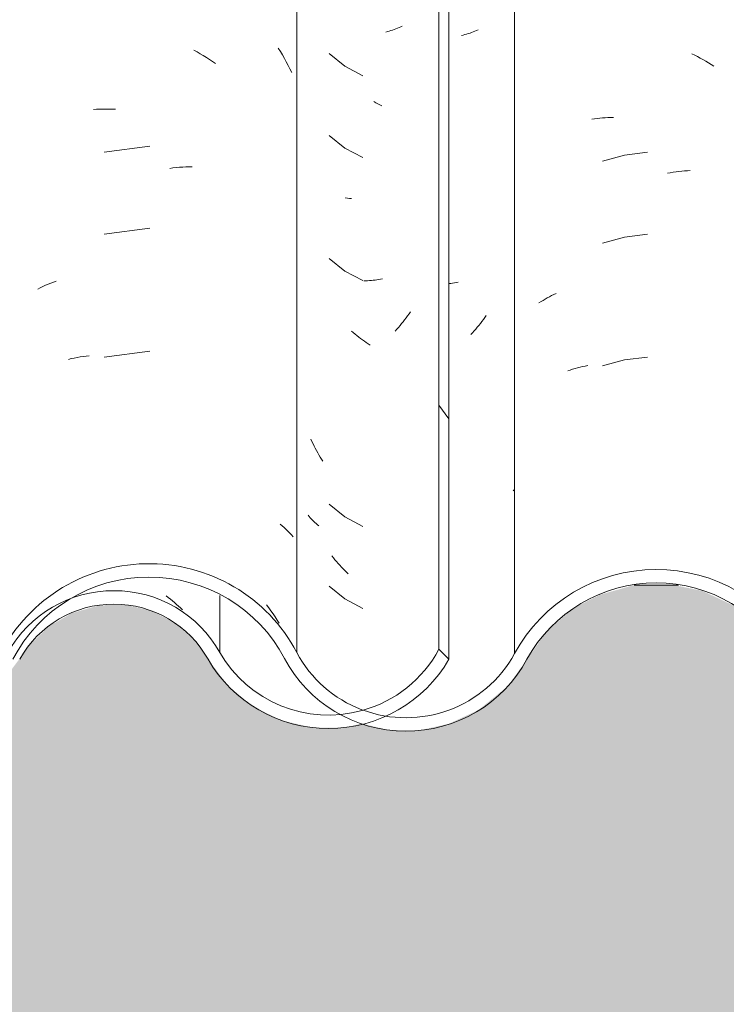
# Model space of a CAD drawing. Header units: metres. Extents: x -27.3 to 21, y -0.3 to 10.3.
# Tile 131 of 237: x 12.154 to 12.414, y 2.65 to 3.012. Entities that reach past the tile are written whole.
import ezdxf

# ---------------------------------------------------------------- set-up
doc = ezdxf.new("R2010")
doc.units = ezdxf.units.M
for name, color, linetype, lineweight in [('A-DETL-GENF', 7, 'Continuous', 5), ('A-GLAZ-CWMG', 7, 'Continuous', 5), ('A-WALL', 7, 'Continuous', 5)]:
    doc.layers.add(name, color=color, linetype=linetype, lineweight=lineweight)

# ---------------------------------------------------------------- blocks, each defined once
blk = doc.blocks.new('FP_83-FACHADA 03')
at = {"layer": 'A-GLAZ-CWMG', "color": 9, "true_color": 0xc0c0c0}
for p, q in [((17.41594, 2.8002), (17.41671, 2.79962)), ((17.41671, 2.79962), (17.41748, 2.79901)), ((17.41748, 2.79901), (17.41824, 2.7984)), ((17.41824, 2.7984), (17.41899, 2.79777)), ((17.41899, 2.79777), (17.41973, 2.79712)), ((17.41973, 2.79712), (17.42046, 2.79646)), ((17.42046, 2.79646), (17.42119, 2.79579)), ((17.42119, 2.79579), (17.4219, 2.7951))]:
    blk.add_line(p, q, dxfattribs=at)
blk = doc.blocks.new('FP_84-FACHADA 03')
at = {"layer": 'A-GLAZ-CWMG', "color": 9, "true_color": 0xc0c0c0}
for p, q in [((17.50271, 3.00983), (17.50214, 3.00956)), ((17.49728, 3.00778), (17.49663, 3.00761)), ((17.49791, 3.00796), (17.49728, 3.00778)), ((17.49854, 3.00816), (17.49791, 3.00796)), ((17.49916, 3.00836), (17.49854, 3.00816)), ((17.49977, 3.00858), (17.49916, 3.00836)), ((17.50038, 3.00881), (17.49977, 3.00858)), ((17.50098, 3.00905), (17.50038, 3.00881)), ((17.50156, 3.0093), (17.50098, 3.00905)), ((17.50214, 3.00956), (17.50156, 3.0093)), ((17.48251, 2.94651), (17.48176, 2.9466)), ((17.48325, 2.94642), (17.48251, 2.94651)), ((17.48398, 2.94635), (17.48325, 2.94642)), ((17.48923, 2.9161), (17.48852, 2.91607)), ((17.48993, 2.91614), (17.48923, 2.9161)), ((17.49064, 2.91619), (17.48993, 2.91614)), ((17.49133, 2.91625), (17.49064, 2.91619)), ((17.49203, 2.91633), (17.49133, 2.91625)), ((17.49271, 2.91642), (17.49203, 2.91633)), ((17.4934, 2.91652), (17.49271, 2.91642)), ((17.49407, 2.91663), (17.4934, 2.91652)), ((17.49474, 2.91675), (17.49407, 2.91663)), ((17.4954, 2.91689), (17.49474, 2.91675)), ((17.50569, 2.90477), (17.50517, 2.90401)), ((17.503, 2.90109), (17.50244, 2.90038)), ((17.50356, 2.90181), (17.503, 2.90109)), ((17.50411, 2.90253), (17.50356, 2.90181)), ((17.50464, 2.90327), (17.50411, 2.90253)), ((17.50517, 2.90401), (17.50464, 2.90327)), ((17.50069, 2.89833), (17.50009, 2.89766)), ((17.50128, 2.899), (17.50069, 2.89833)), ((17.50186, 2.89969), (17.50128, 2.899)), ((17.50244, 2.90038), (17.50186, 2.89969))]:
    blk.add_line(p, q, dxfattribs=at)
blk = doc.blocks.new('Rectangular Mullion - Telha Fibrocimento - Ondulada-V71-FACHADA 03')
at = {"layer": 'A-GLAZ-CWMG', "true_color": 0xc0c0c0}
h = blk.add_hatch(dxfattribs=at)
h.set_pattern_fill('FP_9', color=9, style=0, pattern_type=2)
h.set_pattern_definition([(315.081, (25.783, -5.581), (0.2861737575, -0.270297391), [0.01667, -0.28643, 0.01667, -1.903]), (315.081, (25.783, -5.581), (0.2861737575, -0.270297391), [-0.31978, -0.28643, 0.01667, -0.58954, -1.01]), (315.081, (25.783, -5.581), (0.2861737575, -0.270297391), [-1.212, 0.01667, -0.28643, 0.01667, -0.69057]), (315.081, (25.783, -5.581), (0.2861737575, -0.270297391), [-1.532, -0.1854, 0.01667, -0.4885]), (126.286, (25.89, -5.681), (-0.205045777, 0.24913451), [0.00997, -0.17136, 0.00997, -1.138]), (126.286, (25.89, -5.681), (-0.205045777, 0.24913451), [-0.19131, -0.17136, 0.00997, -0.35269, -0.60444]), (126.286, (25.89, -5.681), (-0.205045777, 0.24913451), [-0.72533, 0.00997, -0.17136, 0.00997, -0.41314]), (126.286, (25.89, -5.681), (-0.205045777, 0.24913451), [-0.91664, -0.11092, 0.00997, -0.29225]), (147.695, (25.926, -5.686), (-0.081132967, 0.021153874), [0.00698, -0.11998, 0.00698, -0.79715]), (147.695, (25.926, -5.686), (-0.081132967, 0.021153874), [-0.13395, -0.11998, 0.00698, -0.24695, -0.42323]), (147.695, (25.926, -5.686), (-0.081132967, 0.021153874), [-0.50787, 0.00698, -0.11998, 0.00698, -0.28928]), (147.695, (25.926, -5.686), (-0.081132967, 0.021153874), [-0.64182, -0.07766, 0.00698, -0.20463])])
h.paths.add_polyline_path([(17.51982, 2.77693), (17.51982, 4.13218), (17.51614, 4.13584), (17.51614, 2.78059)])
h = blk.add_hatch(dxfattribs=at)
h.set_pattern_fill('FP_6', color=9, style=0, pattern_type=2)
h.set_pattern_definition([(0, (32.697, 1.318), (0.4064, 0.10048), [0.01676, -0.28804, 0.01676, -0.28804, -1.626]), (0, (32.697, 1.318), (0.4064, 0.10048), [-0.6096, 0.01676, -0.59284, 0.01676, -0.28804, -0.7112]), (0, (32.697, 1.318), (0.4064, 0.10048), [-1.524, 0.01676, -0.18644, 0.01676, -0.49124]), (120.277, (32.85, 1.369), (-0.2911939, 0.2978186), [0.01663, -0.28565, 0.01663, -1.898]), (120.277, (32.85, 1.369), (-0.2911939, 0.2978186), [-0.3189, -0.28565, 0.01663, -0.58792, -1.008]), (120.277, (32.85, 1.369), (-0.2911939, 0.2978186), [-1.209, 0.01663, -0.28565, 0.01663, -0.68868]), (120.277, (32.85, 1.369), (-0.2911939, 0.2978186), [-1.528, -0.18489, 0.01663, -0.48717]), (239.723, (32.9, 1.569), (-0.11521126, -0.39830183), [0.01663, -0.28565, 0.01663, -1.898]), (239.723, (32.9, 1.569), (-0.11521126, -0.39830183), [-0.3189, -0.28565, 0.01663, -0.58792, -1.008]), (239.723, (32.9, 1.569), (-0.11521126, -0.39830183), [-1.209, 0.01663, -0.28565, 0.01663, -0.68868]), (239.723, (32.9, 1.569), (-0.11521126, -0.39830183), [-1.528, -0.18489, 0.01663, -0.48717])])
h.paths.add_polyline_path([(16.93305, 2.75375), (16.93383, 2.75576), (16.93902, 2.75473), (16.93483, 2.75404)])
h.paths.add_polyline_path([(16.72745, 2.7675), (16.72821, 2.76815), (16.72709, 2.76918), (16.72731, 2.76817)])
h.paths.add_polyline_path([(16.61884, 2.76684), (16.61884, 2.76765), (16.61904, 2.76747)])
h.paths.add_polyline_path([(16.75576, 2.7494), (16.76807, 2.74958), (16.77997, 2.75269), (16.79197, 2.75963), (16.79263, 2.76023), (16.79077, 2.76393), (16.79983, 2.76678), (16.79549, 2.7682), (16.79983, 2.7726), (16.803, 2.77696), (16.80665, 2.77698), (16.81604, 2.78967), (16.82439, 2.79709), (16.83847, 2.80393), (16.84962, 2.8067), (16.86324, 2.80674), (16.87753, 2.80298), (16.88925, 2.79664), (16.89872, 2.78833), (16.91329, 2.76733), (16.92301, 2.75901), (16.93497, 2.75328), (16.94538, 2.75085), (16.95694, 2.75081), (16.96872, 2.75364), (16.97947, 2.75917), (16.9892, 2.76797), (17.00293, 2.78734), (17.01436, 2.79661), (17.02586, 2.80202), (17.03745, 2.80461), (17.05116, 2.80421), (17.06406, 2.80055), (17.07342, 2.79576), (17.08314, 2.78739), (17.09818, 2.7667), (17.10744, 2.75902), (17.11892, 2.7536), (17.12944, 2.75119), (17.1409, 2.75118), (17.15314, 2.75427), (17.16426, 2.76031), (17.16707, 2.76336), (17.15996, 2.7586), (17.14905, 2.75427), (17.14834, 2.75676), (17.14419, 2.75365), (17.13591, 2.75262), (17.1216, 2.75476), (17.11801, 2.75617), (17.11892, 2.75866), (17.11821, 2.75902), (17.11237, 2.76203), (17.11048, 2.75922), (17.09872, 2.7684), (17.09128, 2.77738), (17.09493, 2.77941), (17.08678, 2.79078), (17.07613, 2.79992), (17.06198, 2.80668), (17.04946, 2.80955), (17.03578, 2.8095), (17.0221, 2.80614), (17.00961, 2.79967), (16.9986, 2.78985), (16.98471, 2.77022), (16.97651, 2.76315), (16.96648, 2.75814), (16.95626, 2.75571), (16.94258, 2.75576), (16.94003, 2.75489), (16.93923, 2.75728), (16.93305, 2.7593), (16.9236, 2.76482), (16.91708, 2.77055), (16.90235, 2.79173), (16.88909, 2.80257), (16.87651, 2.80865), (16.86279, 2.81176), (16.84768, 2.81143), (16.83311, 2.80743), (16.81887, 2.79899), (16.80807, 2.78808), (16.79848, 2.77351), (16.79451, 2.7682), (16.78602, 2.76122), (16.77598, 2.75642), (16.76553, 2.75377), (16.7669, 2.75151), (16.75876, 2.75152), (16.74682, 2.75449), (16.7365, 2.75975), (16.72745, 2.7675), (16.72489, 2.77185), (16.72119, 2.77748), (16.72049, 2.77712), (16.71932, 2.77874), (16.71993, 2.77941), (16.71095, 2.79064), (16.71062, 2.78947), (16.70342, 2.79561), (16.69208, 2.80136), (16.67969, 2.80431), (16.67969, 2.80599), (16.67138, 2.80707), (16.65688, 2.80519), (16.6536, 2.80384), (16.65456, 2.80129), (16.64354, 2.79564), (16.64324, 2.79956), (16.6414, 2.79817), (16.64324, 2.79549), (16.63381, 2.78737), (16.63149, 2.79053), (16.62283, 2.77941), (16.62773, 2.7824), (16.62625, 2.77693), (16.62246, 2.77895), (16.61532, 2.77031), (16.60573, 2.76336), (16.5947, 2.75901), (16.58291, 2.75752), (16.56994, 2.75948), (16.55976, 2.7636), (16.55022, 2.77065), (16.53539, 2.78852), (16.54193, 2.77941), (16.53861, 2.77699), (16.54816, 2.76595), (16.55774, 2.75902), (16.55937, 2.76203), (16.56519, 2.75901), (16.56592, 2.75866), (16.56519, 2.7561), (16.57112, 2.75408), (16.58301, 2.75261), (16.59202, 2.75427), (16.59534, 2.75676), (16.59605, 2.75427), (16.60826, 2.75912), (16.61884, 2.76684), (16.63528, 2.78721), (16.64361, 2.79404), (16.65612, 2.79966), (16.66694, 2.80187), (16.68032, 2.80116), (16.68983, 2.79874), (16.70046, 2.79318), (16.70949, 2.78531), (16.72444, 2.76482), (16.73399, 2.75706), (16.74605, 2.75162), (16.75425, 2.74974)])
h.paths.add_polyline_path([(17.22438, 2.80707), (17.22157, 2.80429), (17.22788, 2.80431), (17.2244, 2.80706)])
h.paths.add_polyline_path([(17.3199, 2.75151), (17.31764, 2.75416), (17.31829, 2.75416), (17.32909, 2.75644), (17.33372, 2.75892), (17.32324, 2.75642), (17.31176, 2.75659), (17.30013, 2.75986), (17.29118, 2.76482), (17.28421, 2.77075), (17.26956, 2.79087), (17.25928, 2.79967), (17.24508, 2.8064), (17.23269, 2.80921), (17.21938, 2.80919), (17.20439, 2.80519), (17.19344, 2.79958), (17.18148, 2.78853), (17.17379, 2.77693), (17.17583, 2.77875), (17.17925, 2.77693), (17.18073, 2.7824), (17.17583, 2.77941), (17.18495, 2.79053), (17.18681, 2.78737), (17.19624, 2.79549), (17.1944, 2.79817), (17.19637, 2.79958), (17.19661, 2.79568), (17.20756, 2.80129), (17.2066, 2.80384), (17.21096, 2.80533), (17.22559, 2.80691), (17.2329, 2.80596), (17.23309, 2.80421), (17.24688, 2.80045), (17.25642, 2.79561), (17.26362, 2.78947), (17.26419, 2.79064), (17.27289, 2.77936), (17.27232, 2.77874), (17.27393, 2.77735), (17.27443, 2.77712), (17.28045, 2.7675), (17.29116, 2.75891), (17.30198, 2.75388), (17.31246, 2.75152), (17.31829, 2.75151)])
h.paths.add_polyline_path([(16.41357, 2.75171), (16.42678, 2.75343), (16.4391, 2.75847), (16.44968, 2.76648), (16.46548, 2.7861), (16.47522, 2.79309), (16.48641, 2.79745), (16.49835, 2.79892), (16.51106, 2.7971), (16.52313, 2.79178), (16.53014, 2.78739), (16.5195, 2.79623), (16.50874, 2.80167), (16.49773, 2.80384), (16.48442, 2.80202), (16.47037, 2.79572), (16.46002, 2.78734), (16.4456, 2.76944), (16.43558, 2.76226), (16.41974, 2.75571), (16.41357, 2.75312)])
h.paths.add_polyline_path([(17.48152, 2.75178), (17.48783, 2.75331), (17.48605, 2.75375), (17.4803, 2.75676), (17.46962, 2.75689), (17.45804, 2.76006), (17.4492, 2.76482), (17.44209, 2.77073), (17.428, 2.78915), (17.42155, 2.79465), (17.41219, 2.7994), (17.40139, 2.80184), (17.38941, 2.80135), (17.38123, 2.79911), (17.37739, 2.79709), (17.36637, 2.7868), (17.35961, 2.77693), (17.35597, 2.77693), (17.35148, 2.77075), (17.34825, 2.768), (17.35262, 2.76659), (17.34331, 2.76379), (17.34563, 2.76023), (17.34462, 2.75892), (17.34789, 2.76122), (17.35573, 2.7682), (17.36754, 2.78446), (17.37461, 2.79052), (17.38293, 2.79475), (17.39203, 2.79693), (17.40197, 2.79679), (17.41219, 2.79388), (17.4188, 2.79052), (17.42588, 2.78446), (17.43836, 2.76744), (17.44907, 2.75901), (17.46018, 2.75401), (17.4708, 2.75178), (17.47821, 2.75178)])
h.paths.add_polyline_path([(17.48605, 2.75375), (17.49202, 2.75473), (17.48683, 2.75576)])
h.paths.add_polyline_path([(17.49309, 2.75451), (17.5037, 2.75983), (17.51278, 2.76744), (17.51982, 2.77693), (17.51614, 2.78059), (17.50926, 2.77111), (17.50184, 2.76456), (17.49223, 2.75948), (17.48787, 2.75836), (17.49263, 2.75719), (17.49287, 2.75576)])
h.paths.add_polyline_path([(16.58741, 2.75501), (16.58734, 2.7561), (16.58937, 2.75609), (16.5879, 2.75528)])
h.paths.add_polyline_path([(17.14041, 2.75501), (17.1427, 2.75667), (17.14027, 2.75609)])
h.paths.add_polyline_path([(17.17184, 2.76684), (17.17184, 2.76765), (17.16859, 2.77004)])
h.paths.add_polyline_path([(17.28045, 2.7675), (17.28045, 2.76885), (17.28121, 2.76815)])
h.paths.add_polyline_path([(16.66857, 2.80429), (16.67138, 2.80707), (16.67489, 2.8043), (16.67138, 2.80429)])
at = {"layer": 'A-GLAZ-CWMG'}
for p, q in [((17.51614, 2.78059), (17.51614, 4.13584)), ((17.51982, 2.77693), (17.51982, 4.13218)), ((17.43564, 2.77941), (17.43564, 2.80033)), ((17.51982, 2.77693), (17.51614, 2.78059))]:
    blk.add_line(p, q, dxfattribs=at)
for centre, major_axis, start_param, end_param in [((17.39671, 2.75818), (0.04446, 0), 0.503915, 2.637678), ((17.39671, 2.75818), (0.03946, 0), 0.501216, 2.640377), ((17.47557, 2.80174), (0.04586, 0), 3.656214, 4.984891), ((17.47557, 2.80174), (0.04586, 0), 4.985892, 5.798286), ((17.47557, 2.80174), (0.05086, 0), 3.657256, 5.767522)]:
    blk.add_ellipse(centre, major_axis=major_axis, ratio=0.988936, start_param=start_param, end_param=end_param, dxfattribs=at)
for name in ['FP_84-FACHADA 03', 'FP_83-FACHADA 03']:
    blk.add_blockref(name, (0, 0), dxfattribs=at)
blk = doc.blocks.new('FP_91-FACHADA 03')
at = {"layer": 'A-GLAZ-CWMG', "color": 9, "true_color": 0xc0c0c0}
for p, q in [((17.42611, 3.00095), (17.42727, 3.00031)), ((17.42727, 3.00031), (17.42843, 2.99965)), ((17.42843, 2.99965), (17.42957, 2.99897)), ((17.42957, 2.99897), (17.43071, 2.99827)), ((17.45714, 3.00167), (17.4579, 3.00044)), ((17.4579, 3.00044), (17.45865, 2.99919)), ((17.45865, 2.99919), (17.45937, 2.99792)), ((17.43071, 2.99827), (17.43185, 2.99754)), ((17.43185, 2.99754), (17.43297, 2.99679)), ((17.43297, 2.99679), (17.43408, 2.99602)), ((17.45937, 2.99792), (17.46008, 2.99664)), ((17.46008, 2.99664), (17.46076, 2.99535)), ((17.46076, 2.99535), (17.46143, 2.99405)), ((17.46143, 2.99405), (17.46208, 2.99273)), ((17.38916, 2.97915), (17.39031, 2.97923)), ((17.39031, 2.97923), (17.39146, 2.97928)), ((17.39146, 2.97928), (17.39262, 2.97931)), ((17.39262, 2.97931), (17.39378, 2.97932)), ((17.39378, 2.97932), (17.39496, 2.97931)), ((17.39496, 2.97931), (17.39613, 2.97928)), ((17.39613, 2.97928), (17.39732, 2.97922)), ((17.40988, 2.96564), (17.39315, 2.96344)), ((17.41722, 2.9575), (17.41842, 2.95764)), ((17.41842, 2.95764), (17.41961, 2.95777)), ((17.41961, 2.95777), (17.4208, 2.95787)), ((17.4208, 2.95787), (17.42199, 2.95795)), ((17.42199, 2.95795), (17.42317, 2.95801)), ((17.42317, 2.95801), (17.42435, 2.95804)), ((17.42435, 2.95804), (17.42552, 2.95805)), ((17.40988, 2.9355), (17.39315, 2.9333)), ((17.37348, 2.91529), (17.37446, 2.91567)), ((17.37446, 2.91567), (17.37546, 2.91603)), ((17.36875, 2.9131), (17.36967, 2.91357)), ((17.36967, 2.91357), (17.3706, 2.91403)), ((17.3706, 2.91403), (17.37154, 2.91447)), ((17.37154, 2.91447), (17.3725, 2.91489)), ((17.3725, 2.91489), (17.37348, 2.91529)), ((17.40988, 2.89029), (17.39315, 2.88808)), ((17.37998, 2.88724), (17.38105, 2.8875)), ((17.38105, 2.8875), (17.38213, 2.88773)), ((17.38213, 2.88773), (17.38321, 2.88795)), ((17.38321, 2.88795), (17.38431, 2.88814)), ((17.38431, 2.88814), (17.38542, 2.88831)), ((17.38542, 2.88831), (17.38654, 2.88846)), ((17.38654, 2.88846), (17.38766, 2.88859)), ((17.45776, 2.82666), (17.45851, 2.82602)), ((17.45851, 2.82602), (17.45924, 2.82538)), ((17.45924, 2.82538), (17.45995, 2.82472)), ((17.45995, 2.82472), (17.46064, 2.82404)), ((17.46064, 2.82404), (17.46131, 2.82336)), ((17.46131, 2.82336), (17.46196, 2.82266)), ((17.46196, 2.82266), (17.46259, 2.82195)), ((17.45282, 2.79693), (17.45363, 2.79585)), ((17.45363, 2.79585), (17.45442, 2.79474)), ((17.45442, 2.79474), (17.4552, 2.79363)), ((17.4552, 2.79363), (17.45596, 2.7925)), ((17.45596, 2.7925), (17.45671, 2.79135)), ((17.45671, 2.79135), (17.45744, 2.79019))]:
    blk.add_line(p, q, dxfattribs=at)
blk = doc.blocks.new('FP_92-FACHADA 03')
at = {"layer": 'A-GLAZ-CWMG', "color": 9, "true_color": 0xc0c0c0}
for p, q in [((17.52507, 3.0065), (17.52443, 3.00633)), ((17.52571, 3.00667), (17.52507, 3.0065)), ((17.52635, 3.00686), (17.52571, 3.00667)), ((17.52697, 3.00706), (17.52635, 3.00686)), ((17.52759, 3.00727), (17.52697, 3.00706)), ((17.52819, 3.00749), (17.52759, 3.00727)), ((17.52879, 3.00772), (17.52819, 3.00749)), ((17.52939, 3.00796), (17.52879, 3.00772)), ((17.52997, 3.00822), (17.52939, 3.00796)), ((17.53054, 3.00848), (17.52997, 3.00822)), ((17.47578, 2.99973), (17.48162, 2.99508)), ((17.48162, 2.99508), (17.48824, 2.99157)), ((17.49296, 2.98163), (17.49224, 2.98205)), ((17.49368, 2.98122), (17.49296, 2.98163)), ((17.49441, 2.98082), (17.49368, 2.98122)), ((17.49514, 2.98043), (17.49441, 2.98082)), ((17.47578, 2.96958), (17.48162, 2.96494)), ((17.48162, 2.96494), (17.48824, 2.96143)), ((17.47578, 2.92437), (17.48162, 2.91972)), ((17.48162, 2.91972), (17.48824, 2.91622)), ((17.52319, 2.91563), (17.52252, 2.9155)), ((17.52049, 2.91519), (17.51982, 2.91511)), ((17.52117, 2.91528), (17.52049, 2.91519)), ((17.52185, 2.91538), (17.52117, 2.91528)), ((17.52252, 2.9155), (17.52185, 2.91538)), ((17.53195, 2.90117), (17.5314, 2.90045)), ((17.53249, 2.9019), (17.53195, 2.90117)), ((17.53302, 2.90264), (17.53249, 2.9019)), ((17.53354, 2.90339), (17.53302, 2.90264)), ((17.4847, 2.89708), (17.48404, 2.89766)), ((17.5291, 2.89767), (17.52851, 2.897)), ((17.52969, 2.89835), (17.5291, 2.89767)), ((17.53027, 2.89904), (17.52969, 2.89835)), ((17.53084, 2.89974), (17.53027, 2.89904)), ((17.5314, 2.90045), (17.53084, 2.89974)), ((17.48536, 2.89652), (17.4847, 2.89708)), ((17.48603, 2.89597), (17.48536, 2.89652)), ((17.48671, 2.89543), (17.48603, 2.89597)), ((17.48739, 2.8949), (17.48671, 2.89543)), ((17.48808, 2.89439), (17.48739, 2.8949)), ((17.48878, 2.89389), (17.48808, 2.89439)), ((17.48947, 2.8934), (17.48878, 2.89389)), ((17.52851, 2.897), (17.5279, 2.89635)), ((17.49018, 2.89293), (17.48947, 2.8934)), ((17.49089, 2.89246), (17.49018, 2.89293)), ((17.4695, 2.85704), (17.46911, 2.85789)), ((17.4699, 2.85619), (17.4695, 2.85704)), ((17.47032, 2.85536), (17.4699, 2.85619)), ((17.47074, 2.85453), (17.47032, 2.85536)), ((17.47118, 2.85371), (17.47074, 2.85453)), ((17.47162, 2.8529), (17.47118, 2.85371)), ((17.47208, 2.85209), (17.47162, 2.8529)), ((17.47255, 2.8513), (17.47208, 2.85209)), ((17.47303, 2.85051), (17.47255, 2.8513)), ((17.47352, 2.84973), (17.47303, 2.85051)), ((17.47578, 2.83394), (17.48162, 2.82929)), ((17.46845, 2.82947), (17.46807, 2.82994)), ((17.46885, 2.829), (17.46845, 2.82947)), ((17.46926, 2.82855), (17.46885, 2.829)), ((17.48162, 2.82929), (17.48824, 2.82579)), ((17.46968, 2.8281), (17.46926, 2.82855)), ((17.47012, 2.82766), (17.46968, 2.8281)), ((17.47057, 2.82723), (17.47012, 2.82766)), ((17.47103, 2.82681), (17.47057, 2.82723)), ((17.47151, 2.82639), (17.47103, 2.82681)), ((17.472, 2.82599), (17.47151, 2.82639)), ((17.47737, 2.81424), (17.47681, 2.81495)), ((17.47795, 2.81354), (17.47737, 2.81424)), ((17.47853, 2.81285), (17.47795, 2.81354)), ((17.47912, 2.81218), (17.47853, 2.81285)), ((17.47971, 2.81151), (17.47912, 2.81218)), ((17.48032, 2.81085), (17.47971, 2.81151)), ((17.48093, 2.81021), (17.48032, 2.81085)), ((17.48155, 2.80958), (17.48093, 2.81021)), ((17.48218, 2.80896), (17.48155, 2.80958)), ((17.48282, 2.80835), (17.48218, 2.80896)), ((17.47578, 2.8038), (17.48162, 2.79915)), ((17.48162, 2.79915), (17.48824, 2.79564))]:
    blk.add_line(p, q, dxfattribs=at)
blk = doc.blocks.new('FP_93-FACHADA 03')
at = {"layer": 'A-GLAZ-CWMG', "color": 9, "true_color": 0xc0c0c0}
for p, q in [((17.60912, 2.99961), (17.61015, 2.99911)), ((17.61015, 2.99911), (17.61117, 2.99858)), ((17.61117, 2.99858), (17.61219, 2.99804)), ((17.61219, 2.99804), (17.61321, 2.99748)), ((17.61321, 2.99748), (17.61422, 2.9969)), ((17.61422, 2.9969), (17.61523, 2.9963)), ((17.61523, 2.9963), (17.61622, 2.99569)), ((17.61622, 2.99569), (17.61722, 2.99505)), ((17.57234, 2.9756), (17.57332, 2.97573)), ((17.57332, 2.97573), (17.5743, 2.97586)), ((17.5743, 2.97586), (17.57529, 2.97596)), ((17.57529, 2.97596), (17.57628, 2.97605)), ((17.57628, 2.97605), (17.57728, 2.97612)), ((17.57728, 2.97612), (17.57829, 2.97617)), ((17.57829, 2.97617), (17.5793, 2.9762)), ((17.5793, 2.9762), (17.58032, 2.97622)), ((17.59278, 2.96343), (17.58439, 2.96238)), ((17.58439, 2.96238), (17.57624, 2.96016)), ((17.60015, 2.95569), (17.6012, 2.95588)), ((17.6012, 2.95588), (17.60225, 2.95605)), ((17.60225, 2.95605), (17.6033, 2.9562)), ((17.6033, 2.9562), (17.60435, 2.95634)), ((17.60435, 2.95634), (17.6054, 2.95645)), ((17.6054, 2.95645), (17.60644, 2.95655)), ((17.60644, 2.95655), (17.60748, 2.95662)), ((17.60748, 2.95662), (17.60852, 2.95668)), ((17.58439, 2.93223), (17.57624, 2.93002)), ((17.59278, 2.93328), (17.58439, 2.93223)), ((17.55294, 2.90799), (17.55368, 2.90847)), ((17.55368, 2.90847), (17.55443, 2.90894)), ((17.55443, 2.90894), (17.55519, 2.9094)), ((17.55519, 2.9094), (17.55597, 2.90984)), ((17.55597, 2.90984), (17.55676, 2.91026)), ((17.55676, 2.91026), (17.55756, 2.91068)), ((17.55756, 2.91068), (17.55838, 2.91108)), ((17.55838, 2.91108), (17.5592, 2.91146)), ((17.58439, 2.88702), (17.57624, 2.8848)), ((17.59278, 2.88807), (17.58439, 2.88702)), ((17.56349, 2.88302), (17.56438, 2.88331)), ((17.56438, 2.88331), (17.56529, 2.88359)), ((17.56529, 2.88359), (17.5662, 2.88386)), ((17.5662, 2.88386), (17.56712, 2.8841)), ((17.56712, 2.8841), (17.56805, 2.88433)), ((17.56805, 2.88433), (17.56898, 2.88455)), ((17.56898, 2.88455), (17.56993, 2.88475)), ((17.56993, 2.88475), (17.57089, 2.88493)), ((17.54345, 2.83886), (17.54388, 2.83941))]:
    blk.add_line(p, q, dxfattribs=at)
blk = doc.blocks.new('Rectangular Mullion - Telha Fibrocimento - Ondulada-V85-FACHADA 03')
at = {"layer": 'A-GLAZ-CWMG'}
for p, q in [((17.46391, 2.77941), (17.46391, 4.13466)), ((17.54397, 2.77902), (17.54397, 4.13427))]:
    blk.add_line(p, q, dxfattribs=at)
for centre, major_axis, start_param, end_param in [((17.4096, 2.75157), (0.06118, 0), 0.478163, 2.708177), ((17.4096, 2.75157), (0.05618, 0), 0.479897, 2.667558), ((17.59605, 2.75157), (0.05902, 0), 0.497168, 2.651943), ((17.59605, 2.75157), (0.05402, 0), 0.495792, 2.647005), ((17.50404, 2.80022), (0.04532, 0), 3.624607, 4.34654), ((17.50404, 2.80022), (0.04532, 0), 4.347552, 5.790408), ((17.50404, 2.80022), (0.05032, 0), 3.622189, 5.79602)]:
    blk.add_ellipse(centre, major_axis=major_axis, ratio=0.988936, start_param=start_param, end_param=end_param, dxfattribs=at)
for name in ['FP_93-FACHADA 03', 'FP_91-FACHADA 03', 'FP_92-FACHADA 03']:
    blk.add_blockref(name, (0, 0), dxfattribs=at)

msp = doc.modelspace()

# ---------------------------------------------------------------- hatches: boundary and pattern name
at = {"layer": 'A-DETL-GENF', "true_color": 0xdbcc9e}
h = msp.add_hatch(color=9, dxfattribs=at)
h.paths.add_polyline_path([(6.02722, 2.62), (12.87222, 2.62), (12.87222, 2.68), (6.02722, 2.68), (6.02722, 2.65)])
h.paths.add_polyline_path([(6.94071, 4.62375), (9.06712, 4.62375), (9.06712, 4.80375), (8.91212, 4.80375), (8.91192, 4.71375), (6.12773, 4.71375), (6.12773, 4.62375), (6.67351, 4.62375)])
at = {"layer": 'A-WALL', "true_color": 0xdbcc9e}
msp.add_hatch(color=9, dxfattribs=at).paths.add_polyline_path([(10.10722, 2.68), (12.87222, 2.68), (12.87222, 2.80421), (12.865, 2.80421), (12.865, 2.77693), (12.85796, 2.76744), (12.84702, 2.7589), (12.83648, 2.75409), (12.8267, 2.75178), (12.8148, 2.75178), (12.80322, 2.75451), (12.79261, 2.75983), (12.78354, 2.76744), (12.77106, 2.78446), (12.76398, 2.79052), (12.75566, 2.79475), (12.74657, 2.79693), (12.73663, 2.79679), (12.72641, 2.79388), (12.7198, 2.79052), (12.71272, 2.78446), (12.70028, 2.76733), (12.6898, 2.75892), (12.6789, 2.75386), (12.66838, 2.7515), (12.65694, 2.75152), (12.64531, 2.75433), (12.63468, 2.75975), (12.62563, 2.7675), (12.61126, 2.78737), (12.6016, 2.79561), (12.58996, 2.80143), (12.57787, 2.80421), (12.56484, 2.80421), (12.55101, 2.8004), (12.54142, 2.79549), (12.5318, 2.78721), (12.51749, 2.76724), (12.50679, 2.7586), (12.49597, 2.75356), (12.48541, 2.75118), (12.47407, 2.75119), (12.4624, 2.75401), (12.45173, 2.75948), (12.44268, 2.76728), (12.42832, 2.78739), (12.4186, 2.79576), (12.40507, 2.80211), (12.39464, 2.80421), (12.38011, 2.80421), (12.36728, 2.80058), (12.35781, 2.79572), (12.34811, 2.78734), (12.33376, 2.76709), (12.32281, 2.75822), (12.31202, 2.75319), (12.3014, 2.75081), (12.29, 2.75085), (12.28001, 2.75327), (12.2737, 2.75178), (12.2618, 2.75178), (12.25022, 2.75451), (12.23961, 2.75983), (12.23054, 2.76744), (12.21806, 2.78446), (12.21098, 2.79052), (12.20266, 2.79475), (12.19357, 2.79693), (12.18363, 2.79679), (12.17341, 2.79388), (12.16515, 2.78911), (12.15855, 2.78285), (12.14626, 2.76647), (12.13598, 2.75851), (12.12127, 2.75168), (12.11325, 2.74958), (12.09943, 2.74974), (12.0888, 2.75222), (12.0764, 2.75902), (12.06734, 2.7675), (12.05467, 2.78531), (12.04453, 2.79376), (12.03501, 2.79874), (12.02336, 2.8017), (12.0105, 2.8017), (11.99801, 2.79851), (11.98842, 2.79374), (11.9788, 2.7855), (11.96402, 2.76683), (11.95344, 2.75842), (11.94297, 2.75356), (11.93241, 2.75118), (11.92107, 2.75119), (11.90898, 2.75422), (11.89873, 2.75948), (11.88968, 2.76728), (11.87532, 2.78671), (11.8656, 2.7934), (11.85416, 2.79757), (11.84291, 2.79885), (11.8296, 2.79668), (11.81959, 2.79251), (11.81066, 2.7861), (11.79267, 2.76482), (11.78347, 2.75814), (11.77042, 2.75323), (11.75875, 2.75171), (11.75875, 2.75312), (11.7484, 2.75081), (11.737, 2.75085), (11.72701, 2.75327), (11.7207, 2.75178), (11.7088, 2.75178), (11.69722, 2.75451), (11.68661, 2.75983), (11.67754, 2.76744), (11.66506, 2.78446), (11.65798, 2.79052), (11.64966, 2.79475), (11.64057, 2.79693), (11.63063, 2.79679), (11.62041, 2.79388), (11.61215, 2.78911), (11.60643, 2.78407), (11.59326, 2.76647), (11.58298, 2.75851), (11.56827, 2.75168), (11.56025, 2.74958), (11.54643, 2.74974), (11.5358, 2.75222), (11.5234, 2.75902), (11.51434, 2.7675), (11.50167, 2.78531), (11.49153, 2.79376), (11.48063, 2.79909), (11.47036, 2.8017), (11.4575, 2.8017), (11.44501, 2.79851), (11.43542, 2.79374), (11.4258, 2.7855), (11.41102, 2.76683), (11.40044, 2.75842), (11.38997, 2.75356), (11.37941, 2.75118), (11.36807, 2.75119), (11.35598, 2.75422), (11.34573, 2.75948), (11.33668, 2.76728), (11.32232, 2.78671), (11.3126, 2.7934), (11.30116, 2.79757), (11.28991, 2.79885), (11.2766, 2.79668), (11.2674, 2.79309), (11.25766, 2.7861), (11.23967, 2.76482), (11.23047, 2.75814), (11.21742, 2.75323), (11.20575, 2.75171), (11.20575, 2.75312), (11.1954, 2.75081), (11.184, 2.75085), (11.17401, 2.75327), (11.1677, 2.75178), (11.1558, 2.75178), (11.14422, 2.75451), (11.13361, 2.75983), (11.12454, 2.76744), (11.11085, 2.7855), (11.10498, 2.79052), (11.09666, 2.79475), (11.08757, 2.79693), (11.07763, 2.79679), (11.06741, 2.79388), (11.05915, 2.78911), (11.05343, 2.78407), (11.04026, 2.76647), (11.02998, 2.75851), (11.01527, 2.75168), (11.00725, 2.74958), (10.99343, 2.74974), (10.9828, 2.75222), (10.9704, 2.75902), (10.96134, 2.7675), (10.94867, 2.78531), (10.93853, 2.79376), (10.92901, 2.79874), (10.91736, 2.8017), (10.9045, 2.8017), (10.89201, 2.79851), (10.88242, 2.79374), (10.8728, 2.7855), (10.85802, 2.76683), (10.84744, 2.75842), (10.83697, 2.75356), (10.82641, 2.75118), (10.81507, 2.75119), (10.8027, 2.75437), (10.79273, 2.75948), (10.78368, 2.76728), (10.76932, 2.78671), (10.7596, 2.7934), (10.74816, 2.79757), (10.73691, 2.79885), (10.7236, 2.79668), (10.7144, 2.79309), (10.70466, 2.7861), (10.68667, 2.76482), (10.67747, 2.75814), (10.66442, 2.75323), (10.65275, 2.75171), (10.65275, 2.75312), (10.6424, 2.75081), (10.631, 2.75085), (10.61781, 2.7545), (10.60852, 2.75936), (10.59947, 2.76733), (10.5849, 2.78833), (10.57471, 2.79727), (10.56265, 2.80353), (10.55984, 2.80421), (10.5258, 2.80421), (10.52259, 2.80342), (10.51057, 2.79709), (10.50043, 2.78808), (10.48601, 2.76678), (10.47695, 2.75853), (10.46615, 2.75269), (10.45425, 2.74958), (10.44043, 2.74974), (10.4298, 2.75222), (10.41898, 2.75766), (10.40968, 2.76563), (10.39567, 2.78531), (10.38553, 2.79376), (10.37601, 2.79874), (10.36436, 2.8017), (10.3515, 2.8017), (10.34059, 2.79928), (10.32955, 2.79384), (10.32053, 2.78645), (10.30502, 2.76684), (10.29415, 2.75901), (10.28088, 2.7541), (10.26909, 2.75262), (10.25614, 2.75422), (10.24392, 2.75902), (10.23331, 2.7667), (10.21735, 2.78596), (10.20764, 2.79299), (10.19607, 2.79745), (10.18391, 2.79885), (10.1706, 2.79668), (10.1614, 2.79309), (10.15166, 2.7861), (10.13586, 2.76648), (10.12447, 2.75814), (10.11142, 2.75323), (10.10722, 2.75268), (10.10722, 2.72112)])

# ---------------------------------------------------------------- linework, layer by layer
at = {"layer": 'A-WALL'}
msp.add_line((12.39634, 2.80421), (12.38011, 2.80421), dxfattribs=at)

# ---------------------------------------------------------------- block references
at = {"layer": 'A-GLAZ-CWMG'}
for name in ['Rectangular Mullion - Telha Fibrocimento - Ondulada-V71-FACHADA 03', 'Rectangular Mullion - Telha Fibrocimento - Ondulada-V85-FACHADA 03']:
    msp.add_blockref(name, (-5.20782, 0), dxfattribs=at)

doc.saveas('drawing.dxf')
